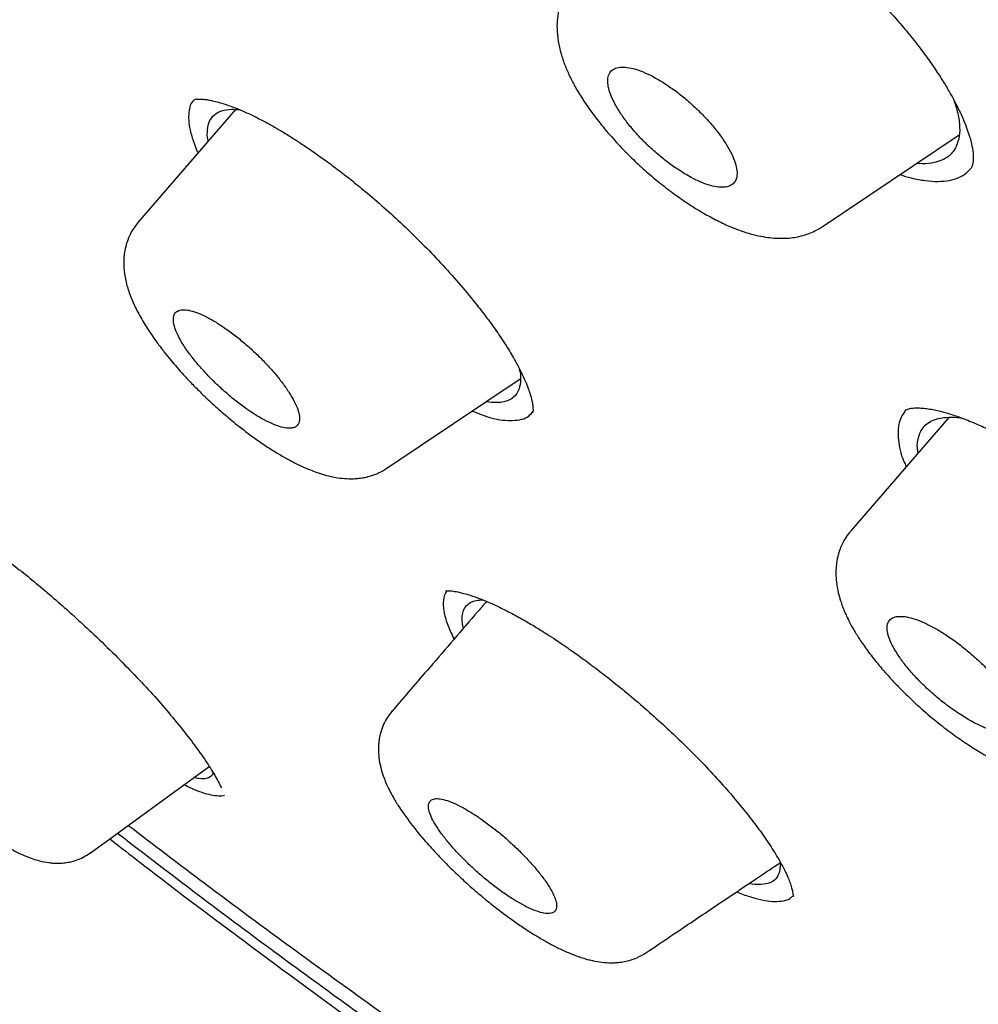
# Model space of a CAD drawing. Header units: millimetres. Extents: x 8 to 827, y 12 to 1643.
# Tile 17 of 134: x 693 to 704, y 567 to 578. Entities that reach past the tile are written whole.
import ezdxf

# ---------------------------------------------------------------- set-up
doc = ezdxf.new("R2010")
doc.units = ezdxf.units.MM

msp = doc.modelspace()

# ---------------------------------------------------------------- linework, layer by layer
at = {"color": 7, "linetype": 'Continuous', "lineweight": 30}
for p, q in [((695.7, 577.241), (694.639, 576.011)), ((702.091, 575.963), (703.583, 576.966)), ((697.35, 573.333), (698.802, 574.308)), ((703.468, 573.888), (702.402, 572.652)), ((694.117, 569.141), (695.414, 570.087)), ((694.117, 569.147), (694.115, 569.145))]:
    msp.add_line(p, q, dxfattribs=at)
for points, knots in [([(748.24, 569.38), (748.275, 569.411), (748.342, 569.47), (748.432, 569.553), (748.508, 569.624), (748.572, 569.685), (748.628, 569.741), (748.679, 569.792), (748.726, 569.839), (748.772, 569.886), (748.819, 569.934), (748.869, 569.987), (748.916, 570.038), (748.958, 570.083), (749, 570.129), (749.048, 570.182), (749.107, 570.249), (749.171, 570.323), (749.237, 570.401), (749.3, 570.477), (749.36, 570.55), (749.407, 570.609), (749.444, 570.656), (749.475, 570.696), (749.51, 570.741), (749.55, 570.794), (749.593, 570.852), (749.637, 570.911), (749.679, 570.968), (749.716, 571.02), (749.75, 571.069), (749.785, 571.118), (749.822, 571.172), (749.866, 571.237), (749.914, 571.308), (749.961, 571.38), (750.002, 571.443), (750.04, 571.502), (750.079, 571.563), (750.122, 571.634), (750.17, 571.712), (750.216, 571.789), (750.256, 571.858), (750.292, 571.92), (750.327, 571.981), (750.362, 572.044), (750.399, 572.11), (750.434, 572.175), (750.468, 572.239), (750.498, 572.296), (750.527, 572.352), (750.557, 572.41), (750.591, 572.476), (750.629, 572.553), (750.67, 572.636), (750.709, 572.718), (750.744, 572.791), (750.775, 572.86), (750.809, 572.932), (750.846, 573.016), (750.886, 573.107), (750.925, 573.198), (750.961, 573.283), (750.999, 573.376), (751.042, 573.482), (751.091, 573.606), (751.138, 573.729), (751.182, 573.848), (751.225, 573.968), (751.272, 574.101), (751.315, 574.231), (751.354, 574.35), (751.386, 574.449), (751.414, 574.539), (751.439, 574.621), (751.465, 574.709), (751.496, 574.813), (751.531, 574.938), (751.568, 575.071), (751.6, 575.192), (751.626, 575.295), (751.649, 575.384), (751.67, 575.472), (751.697, 575.585), (751.729, 575.722), (751.764, 575.881), (751.796, 576.034), (751.825, 576.18), (751.85, 576.307), (751.871, 576.419), (751.889, 576.519), (751.907, 576.623), (751.925, 576.73), (751.943, 576.845), (751.963, 576.975), (751.984, 577.116), (752.004, 577.259), (752.022, 577.393), (752.037, 577.516), (752.05, 577.626), (752.061, 577.723), (752.07, 577.8), (752.077, 577.868), (752.084, 577.939), (752.093, 578.028), (752.102, 578.131), (752.112, 578.243), (752.122, 578.356), (752.13, 578.465), (752.138, 578.57), (752.144, 578.668), (752.15, 578.76), (752.155, 578.843), (752.159, 578.915), (752.162, 578.976), (752.165, 579.032), (752.168, 579.092), (752.171, 579.166), (752.174, 579.254), (752.178, 579.352), (752.181, 579.455), (752.184, 579.561), (752.187, 579.674), (752.189, 579.792), (752.19, 579.912), (752.191, 580.024), (752.192, 580.116), (752.192, 580.188), (752.192, 580.242), (752.191, 580.294), (752.191, 580.353), (752.19, 580.425), (752.189, 580.511), (752.188, 580.607), (752.186, 580.706), (752.183, 580.805), (752.181, 580.904), (752.177, 581.014), (752.173, 581.135), (752.168, 581.263), (752.162, 581.377), (752.158, 581.472), (752.154, 581.542), (752.151, 581.593), (752.149, 581.636), (752.146, 581.688), (752.142, 581.751), (752.137, 581.826), (752.13, 581.936), (752.12, 582.076), (752.108, 582.239), (752.095, 582.394), (752.083, 582.538), (752.07, 582.673), (752.058, 582.801), (752.045, 582.925), (752.03, 583.069), (752.012, 583.236), (751.989, 583.431), (751.964, 583.637), (751.936, 583.853), (751.905, 584.078), (751.872, 584.306), (751.842, 584.503), (751.816, 584.665), (751.796, 584.792), (751.776, 584.909), (751.759, 585.013), (751.743, 585.103), (751.728, 585.189), (751.712, 585.28), (751.694, 585.384), (751.672, 585.501), (751.648, 585.632), (751.609, 585.838), (751.552, 586.122), (751.476, 586.49), (751.411, 586.785), (751.364, 586.996), (751.338, 587.109), (751.315, 587.208), (751.295, 587.292), (751.279, 587.362), (751.265, 587.418), (751.253, 587.47), (751.238, 587.531), (751.218, 587.612), (751.193, 587.715), (751.162, 587.84), (751.127, 587.978), (751.075, 588.181), (751.009, 588.435), (750.94, 588.69), (750.887, 588.882), (750.85, 589.015), (750.816, 589.136), (750.785, 589.245), (750.758, 589.339), (750.734, 589.42), (750.709, 589.508), (750.677, 589.615), (750.636, 589.755), (750.586, 589.921), (750.527, 590.113), (750.437, 590.404), (750.315, 590.787), (750.187, 591.177), (750.08, 591.492), (749.999, 591.731), (749.916, 591.971), (749.831, 592.21), (749.754, 592.426), (749.688, 592.61), (749.634, 592.756), (749.589, 592.878), (749.553, 592.977), (749.526, 593.049), (749.506, 593.103), (749.487, 593.154), (749.463, 593.217), (749.433, 593.297), (749.396, 593.395), (749.354, 593.505), (749.283, 593.69), (749.187, 593.94), (749.075, 594.224), (748.976, 594.474), (748.885, 594.699), (748.79, 594.933), (748.687, 595.183), (748.577, 595.449), (748.458, 595.73), (748.348, 595.988), (748.251, 596.215), (748.17, 596.402), (748.093, 596.578), (748.022, 596.739), (747.952, 596.896), (747.886, 597.045), (747.824, 597.182), (747.77, 597.303), (747.716, 597.423), (747.655, 597.558), (747.584, 597.712), (747.506, 597.882), (747.423, 598.062), (747.319, 598.286), (747.191, 598.558), (747.038, 598.881), (746.854, 599.265), (746.635, 599.715), (746.379, 600.235), (746.102, 600.785), (745.806, 601.366), (745.544, 601.869), (745.326, 602.284), (745.156, 602.603), (744.981, 602.929), (744.806, 603.253), (744.637, 603.563), (744.48, 603.849), (744.335, 604.11), (744.206, 604.343), (744.091, 604.548), (743.991, 604.725), (743.903, 604.88), (743.829, 605.011), (743.768, 605.118), (743.724, 605.196), (743.695, 605.247), (743.676, 605.279), (743.66, 605.308), (743.641, 605.34), (743.619, 605.378), (743.582, 605.443), (743.525, 605.542), (743.445, 605.68), (743.35, 605.845), (743.239, 606.036), (743.112, 606.252), (742.97, 606.495), (742.811, 606.764), (742.635, 607.06), (742.442, 607.381), (742.233, 607.727), (742.008, 608.097), (741.766, 608.491), (741.506, 608.91), (741.224, 609.359), (740.92, 609.841), (740.592, 610.353), (740.249, 610.883), (739.83, 611.524), (739.338, 612.266), (738.735, 613.158), (738.089, 614.096), (737.399, 615.079), (736.686, 616.076), (735.95, 617.085), (735.19, 618.105), (734.425, 619.114), (733.654, 620.11), (732.864, 621.112), (732.055, 622.12), (731.226, 623.132), (730.395, 624.128), (729.562, 625.108), (728.728, 626.072), (727.91, 627.001), (727.107, 627.896), (726.322, 628.757), (725.539, 629.603), (724.758, 630.434), (723.932, 631.299), (723.061, 632.197), (722.143, 633.126), (721.23, 634.035), (720.321, 634.923), (719.417, 635.792), (718.536, 636.625), (717.678, 637.422), (716.843, 638.186), (716.015, 638.932), (715.194, 639.661), (714.349, 640.399), (713.482, 641.144), (712.593, 641.894), (711.715, 642.623), (710.848, 643.331), (709.992, 644.018), (709.14, 644.691), (708.284, 645.355), (707.397, 646.03), (706.479, 646.717), (705.529, 647.414), (704.783, 647.95), (704.244, 648.332), (703.915, 648.563), (703.586, 648.793), (703.254, 649.022), (702.922, 649.251), (702.592, 649.476), (702.296, 649.676), (702.043, 649.846), (701.836, 649.985), (701.651, 650.108), (701.488, 650.216), (701.347, 650.309), (701.23, 650.386), (701.134, 650.449), (701.06, 650.498), (701.005, 650.534), (700.955, 650.566), (700.895, 650.605), (700.812, 650.659), (700.711, 650.725), (700.598, 650.798), (700.448, 650.895), (700.26, 651.016), (700.027, 651.165), (699.776, 651.325), (699.507, 651.495), (699.22, 651.674), (698.913, 651.865), (698.592, 652.063), (698.163, 652.325), (697.64, 652.64), (697.098, 652.961), (696.638, 653.23), (696.256, 653.45), (695.951, 653.623), (695.724, 653.752), (695.578, 653.834), (695.447, 653.907), (695.332, 653.971), (695.213, 654.037), (695.077, 654.112), (694.916, 654.201), (694.739, 654.298), (694.55, 654.401), (694.289, 654.542), (693.955, 654.72), (693.518, 654.951), (693.035, 655.201), (692.503, 655.471), (692.081, 655.682), (691.773, 655.833), (691.589, 655.922), (691.415, 656.006), (691.259, 656.081), (691.126, 656.145), (691.017, 656.197), (690.931, 656.237), (690.867, 656.267), (690.811, 656.294), (690.747, 656.324), (690.661, 656.364), (690.55, 656.415), (690.414, 656.479), (690.258, 656.55), (690.093, 656.626), (689.876, 656.724), (689.615, 656.841), (689.3, 656.98), (688.984, 657.117), (688.664, 657.254), (688.346, 657.387), (688.098, 657.49), (687.921, 657.562), (687.821, 657.602), (687.735, 657.637), (687.665, 657.665), (687.611, 657.687), (687.566, 657.705), (687.524, 657.722), (687.475, 657.741), (687.406, 657.769), (687.313, 657.805), (687.192, 657.852), (687.053, 657.906), (686.898, 657.966), (686.731, 658.03), (686.559, 658.095), (686.382, 658.161), (686.154, 658.245), (685.871, 658.347), (685.604, 658.442), (685.406, 658.51), (685.288, 658.551), (685.185, 658.586), (685.106, 658.613), (685.045, 658.634), (684.999, 658.649), (684.949, 658.666), (684.888, 658.687), (684.812, 658.712), (684.721, 658.742), (684.561, 658.794), (684.342, 658.864), (684.1, 658.94), (683.898, 659.003), (683.731, 659.053), (683.575, 659.1), (683.43, 659.143), (683.292, 659.183), (683.166, 659.219), (683.054, 659.251), (682.962, 659.277), (682.898, 659.295), (682.853, 659.307), (682.817, 659.317), (682.772, 659.329), (682.713, 659.345), (682.64, 659.365), (682.535, 659.393), (682.402, 659.428), (682.25, 659.468), (682.105, 659.505), (681.968, 659.539), (681.841, 659.571), (681.722, 659.6), (681.581, 659.634), (681.417, 659.672), (681.227, 659.715), (681.035, 659.758), (680.849, 659.798), (680.667, 659.836), (680.488, 659.873), (680.305, 659.909), (680.117, 659.945), (679.934, 659.978), (679.756, 660.01), (679.587, 660.039), (679.423, 660.066), (679.255, 660.093), (679.08, 660.12), (678.894, 660.147), (678.72, 660.171), (678.561, 660.192), (678.422, 660.21), (678.292, 660.225), (678.178, 660.239), (678.075, 660.25), (677.973, 660.261), (677.86, 660.273), (677.734, 660.285), (677.586, 660.299), (677.426, 660.313), (677.258, 660.326), (677.098, 660.338), (676.947, 660.347), (676.798, 660.356), (676.645, 660.364), (676.436, 660.373), (676.18, 660.382), (675.885, 660.388), (675.638, 660.389), (675.432, 660.388), (675.264, 660.385), (675.091, 660.381), (674.904, 660.375), (674.72, 660.367), (674.548, 660.358), (674.402, 660.349), (674.272, 660.34), (674.159, 660.331), (674.071, 660.324), (674.003, 660.318), (673.946, 660.312), (673.883, 660.307), (673.811, 660.3), (673.729, 660.291), (673.636, 660.281), (673.533, 660.269), (673.42, 660.256), (673.308, 660.241), (673.201, 660.227), (673.103, 660.213), (673.01, 660.199), (672.924, 660.186), (672.846, 660.174), (672.774, 660.162), (672.702, 660.15), (672.624, 660.136), (672.535, 660.12), (672.437, 660.102), (672.337, 660.083), (672.241, 660.064), (672.154, 660.046), (672.075, 660.029), (672.003, 660.013), (671.924, 659.995), (671.833, 659.974), (671.727, 659.949), (671.62, 659.923), (671.518, 659.897), (671.426, 659.873), (671.339, 659.849), (671.246, 659.824), (671.143, 659.794), (671.036, 659.763), (670.934, 659.732), (670.842, 659.703), (670.753, 659.675), (670.653, 659.642), (670.543, 659.605), (670.431, 659.566), (670.327, 659.529), (670.227, 659.492), (670.125, 659.454), (670.016, 659.412), (669.914, 659.371), (669.825, 659.335), (669.754, 659.305), (669.687, 659.277), (669.615, 659.246), (669.54, 659.213), (669.464, 659.179), (669.394, 659.147), (669.33, 659.117), (669.273, 659.091), (669.221, 659.066), (669.169, 659.041), (669.112, 659.013), (669.047, 658.981), (668.975, 658.945), (668.91, 658.911), (668.854, 658.883), (668.812, 658.861), (668.778, 658.842), (668.746, 658.825), (668.709, 658.805), (668.663, 658.78), (668.605, 658.748), (668.541, 658.713), (668.478, 658.677), (668.421, 658.644), (668.37, 658.615), (668.324, 658.587), (668.277, 658.559), (668.225, 658.528), (668.167, 658.493), (668.103, 658.453), (668.036, 658.411), (667.971, 658.369), (667.911, 658.33), (667.858, 658.295), (667.805, 658.26), (667.747, 658.221), (667.681, 658.176), (667.611, 658.128), (667.54, 658.077), (667.472, 658.029), (667.407, 657.981), (667.341, 657.933), (667.274, 657.882), (667.206, 657.83), (667.145, 657.782), (667.091, 657.74), (667.047, 657.705), (667.012, 657.677), (666.979, 657.65), (666.94, 657.618), (666.892, 657.578), (666.835, 657.531), (666.771, 657.476), (666.698, 657.414), (666.618, 657.343), (666.562, 657.293), (666.533, 657.266)], [0, 0, 0, 0, 0.001644, 0.003103, 0.004378, 0.005477, 0.006468, 0.007363, 0.008161, 0.008882, 0.009699, 0.010611, 0.011498, 0.012241, 0.012841, 0.013757, 0.014848, 0.016085, 0.017298, 0.018516, 0.019659, 0.020704, 0.021236, 0.021829, 0.022522, 0.023314, 0.024205, 0.025136, 0.025961, 0.026737, 0.027404, 0.028117, 0.028902, 0.02976, 0.03092, 0.031958, 0.032848, 0.033605, 0.034447, 0.035438, 0.036574, 0.03767, 0.038617, 0.039416, 0.040195, 0.041122, 0.041955, 0.042866, 0.04372, 0.044483, 0.045154, 0.045907, 0.046765, 0.047771, 0.048917, 0.049997, 0.050927, 0.051709, 0.052625, 0.053691, 0.054893, 0.056052, 0.057105, 0.058054, 0.059494, 0.061028, 0.062595, 0.063958, 0.065344, 0.066913, 0.068699, 0.069932, 0.071117, 0.072163, 0.073068, 0.073944, 0.075209, 0.076662, 0.078249, 0.079712, 0.080753, 0.081727, 0.082702, 0.083683, 0.085478, 0.087244, 0.088909, 0.090472, 0.091985, 0.093016, 0.094082, 0.095179, 0.096307, 0.097484, 0.09881, 0.100394, 0.101893, 0.103278, 0.104548, 0.105683, 0.106664, 0.10749, 0.108043, 0.108733, 0.109643, 0.110743, 0.111872, 0.113004, 0.114141, 0.115138, 0.116137, 0.117064, 0.117881, 0.118587, 0.119183, 0.119675, 0.120229, 0.120958, 0.121839, 0.122815, 0.123817, 0.124845, 0.125899, 0.127073, 0.128268, 0.129351, 0.130275, 0.130888, 0.131404, 0.131839, 0.13237, 0.133054, 0.133884, 0.134824, 0.135763, 0.136691, 0.137611, 0.13852, 0.139778, 0.141002, 0.142068, 0.142946, 0.143637, 0.143987, 0.144356, 0.144831, 0.145411, 0.146098, 0.146889, 0.148434, 0.149933, 0.151335, 0.152638, 0.153842, 0.154978, 0.156084, 0.157161, 0.15883, 0.16055, 0.162349, 0.164289, 0.166263, 0.168283, 0.170255, 0.171396, 0.172518, 0.173545, 0.174434, 0.1752, 0.175874, 0.176647, 0.177537, 0.178544, 0.179668, 0.180875, 0.18381, 0.186911, 0.190178, 0.191242, 0.192185, 0.193007, 0.193708, 0.194287, 0.194745, 0.1951, 0.19559, 0.196262, 0.197117, 0.198154, 0.199347, 0.200529, 0.203168, 0.205597, 0.206756, 0.207852, 0.208841, 0.209717, 0.210479, 0.211128, 0.211687, 0.212604, 0.21373, 0.215064, 0.216607, 0.218357, 0.222056, 0.225753, 0.227633, 0.229512, 0.23139, 0.233267, 0.235127, 0.236437, 0.237566, 0.238514, 0.239282, 0.23987, 0.240182, 0.240543, 0.241034, 0.241655, 0.242405, 0.243284, 0.244212, 0.246686, 0.249046, 0.25074, 0.252411, 0.254188, 0.256082, 0.258093, 0.26022, 0.262465, 0.263905, 0.265341, 0.266662, 0.267862, 0.268941, 0.270172, 0.271196, 0.272013, 0.272865, 0.273866, 0.275017, 0.276297, 0.277629, 0.279008, 0.281269, 0.283645, 0.286135, 0.289713, 0.293497, 0.297487, 0.301683, 0.306084, 0.308321, 0.310607, 0.312943, 0.315305, 0.31752, 0.319553, 0.321404, 0.323074, 0.324493, 0.325747, 0.326838, 0.327764, 0.328527, 0.329103, 0.32941, 0.329598, 0.329788, 0.330018, 0.330287, 0.330596, 0.331391, 0.332368, 0.333527, 0.334869, 0.336392, 0.338098, 0.339985, 0.342055, 0.344307, 0.346741, 0.349308, 0.352051, 0.354969, 0.358063, 0.361436, 0.364995, 0.368722, 0.372463, 0.378308, 0.38411, 0.390961, 0.397751, 0.404481, 0.411623, 0.418696, 0.425698, 0.432631, 0.439494, 0.446696, 0.453819, 0.460864, 0.467831, 0.474719, 0.481528, 0.487875, 0.494152, 0.500358, 0.506494, 0.512559, 0.519677, 0.526714, 0.533668, 0.540541, 0.547332, 0.554042, 0.560294, 0.566473, 0.572581, 0.578617, 0.584581, 0.591152, 0.597634, 0.604026, 0.610327, 0.616538, 0.622676, 0.628878, 0.635172, 0.641972, 0.648877, 0.655887, 0.658271, 0.660667, 0.663075, 0.665495, 0.667927, 0.670371, 0.672745, 0.674429, 0.67595, 0.67731, 0.678508, 0.679545, 0.680405, 0.681109, 0.681658, 0.68205, 0.682319, 0.682761, 0.683377, 0.684146, 0.684988, 0.685895, 0.687451, 0.689169, 0.691047, 0.693026, 0.695158, 0.697441, 0.699874, 0.702334, 0.707046, 0.711597, 0.714542, 0.717415, 0.720215, 0.721446, 0.722556, 0.723543, 0.724408, 0.725182, 0.726266, 0.727494, 0.728865, 0.730329, 0.731824, 0.734852, 0.738001, 0.741919, 0.746039, 0.750362, 0.751803, 0.753265, 0.754671, 0.7559, 0.75695, 0.757821, 0.758479, 0.758977, 0.759335, 0.759813, 0.760491, 0.76137, 0.76245, 0.76373, 0.765074, 0.766392, 0.76891, 0.771331, 0.773964, 0.776525, 0.779094, 0.781673, 0.782582, 0.783416, 0.78412, 0.784695, 0.785139, 0.785452, 0.785777, 0.786179, 0.786657, 0.787484, 0.788471, 0.789618, 0.790924, 0.792315, 0.793743, 0.795208, 0.79671, 0.799445, 0.802294, 0.803423, 0.804429, 0.805294, 0.806018, 0.806456, 0.806819, 0.807208, 0.807725, 0.808368, 0.80914, 0.81003, 0.81246, 0.814726, 0.816244, 0.817679, 0.81903, 0.820297, 0.821455, 0.822605, 0.823582, 0.824384, 0.825013, 0.825273, 0.825551, 0.825949, 0.826467, 0.827105, 0.827863, 0.829233, 0.830599, 0.831885, 0.833092, 0.83422, 0.83527, 0.836282, 0.837997, 0.839664, 0.841378, 0.84317, 0.844693, 0.846322, 0.848044, 0.849704, 0.851461, 0.853083, 0.854627, 0.856127, 0.857652, 0.859292, 0.861041, 0.862862, 0.864186, 0.865538, 0.866788, 0.867876, 0.868801, 0.869719, 0.870796, 0.872031, 0.873339, 0.875035, 0.876665, 0.87822, 0.879681, 0.881074, 0.882564, 0.884182, 0.887232, 0.890161, 0.892979, 0.894654, 0.896351, 0.898081, 0.899909, 0.902064, 0.903719, 0.905225, 0.906578, 0.907755, 0.908744, 0.909333, 0.909886, 0.910537, 0.911293, 0.912159, 0.913131, 0.914222, 0.915432, 0.91671, 0.917805, 0.918852, 0.919851, 0.920779, 0.921625, 0.92239, 0.923111, 0.923948, 0.924917, 0.926018, 0.927151, 0.928198, 0.929159, 0.930034, 0.930822, 0.931538, 0.932678, 0.933857, 0.935076, 0.936276, 0.937278, 0.938201, 0.939231, 0.940408, 0.941718, 0.942908, 0.943929, 0.94488, 0.946018, 0.947378, 0.948725, 0.949948, 0.951064, 0.952253, 0.953565, 0.954954, 0.955926, 0.956773, 0.957521, 0.958377, 0.95938, 0.960273, 0.961159, 0.961955, 0.962659, 0.963272, 0.96388, 0.964592, 0.965411, 0.966335, 0.967273, 0.967903, 0.968435, 0.96887, 0.969228, 0.969655, 0.97027, 0.971016, 0.971884, 0.97272, 0.973468, 0.974129, 0.974703, 0.975296, 0.975976, 0.976747, 0.97761, 0.97852, 0.979437, 0.98024, 0.98093, 0.981609, 0.982401, 0.983307, 0.98432, 0.985295, 0.98628, 0.987152, 0.988023, 0.989078, 0.990032, 0.990937, 0.991719, 0.99238, 0.99282, 0.993259, 0.99383, 0.994537, 0.99538, 0.996339, 0.997429, 0.998649, 1, 1, 1, 1]), ([(684.195, 643.093), (684.804, 642.736), (686.021, 642.021), (687.869, 640.853), (689.729, 639.619), (691.599, 638.315), (693.475, 636.945), (695.355, 635.51), (697.338, 633.931), (699.421, 632.197), (701.597, 630.301), (703.757, 628.333), (705.894, 626.299), (708.004, 624.205), (709.982, 622.158), (711.83, 620.171), (713.549, 618.257), (715.234, 616.312), (716.881, 614.342), (718.487, 612.349), (720.049, 610.337), (721.564, 608.311), (723.03, 606.274), (724.444, 604.229), (725.803, 602.182), (727.105, 600.135), (728.348, 598.092), (729.528, 596.057), (730.706, 593.922), (731.864, 591.693), (732.987, 589.38), (734.014, 587.101), (734.943, 584.86), (735.771, 582.664), (736.461, 580.62), (737.028, 578.725), (737.486, 576.975), (737.864, 575.272), (738.163, 573.62), (738.381, 572.023), (738.518, 570.481), (738.575, 568.999), (738.551, 567.579), (738.446, 566.224), (738.26, 564.937), (737.992, 563.72), (737.644, 562.577), (737.216, 561.508), (736.681, 560.46), (736.025, 559.451), (735.233, 558.5), (734.339, 557.66), (733.344, 556.936), (732.258, 556.32), (731.453, 556.009), (731.051, 555.854)], [0, 0, 0, 0, 0.017859, 0.035717, 0.053574, 0.07143, 0.089287, 0.107143, 0.125, 0.145832, 0.166666, 0.1875, 0.208333, 0.229166, 0.249999, 0.267856, 0.285713, 0.303571, 0.321429, 0.339287, 0.357144, 0.375001, 0.392858, 0.410715, 0.428572, 0.446429, 0.464286, 0.482143, 0.500002, 0.520835, 0.541668, 0.562501, 0.583334, 0.604167, 0.624999, 0.642856, 0.660713, 0.678571, 0.696428, 0.714286, 0.732144, 0.750003, 0.76786, 0.785718, 0.803575, 0.821433, 0.839289, 0.857146, 0.875003, 0.895835, 0.916668, 0.9375, 0.958333, 0.979167, 1, 1, 1, 1]), ([(711.416, 558.896), (711.658, 558.791), (712.303, 558.512), (713.297, 558.121), (714.398, 557.714), (715.447, 557.358), (716.478, 557.038), (717.49, 556.755), (718.484, 556.508), (719.491, 556.292), (720.506, 556.11), (721.525, 555.968), (722.514, 555.872), (723.474, 555.821), (724.404, 555.816), (725.305, 555.855), (726.153, 555.938), (726.949, 556.06), (727.692, 556.215), (728.407, 556.409), (729.093, 556.64), (729.75, 556.908), (730.396, 557.222), (731.028, 557.585), (731.639, 558.002), (732.214, 558.462), (732.751, 558.965), (733.251, 559.51), (733.715, 560.098), (734.13, 560.712), (734.498, 561.345), (734.821, 561.992), (735.109, 562.67), (735.362, 563.379), (735.581, 564.12), (735.77, 564.914), (735.926, 565.763), (736.045, 566.671), (736.123, 567.614), (736.16, 568.59), (736.156, 569.602), (736.11, 570.649), (736.026, 571.699), (735.907, 572.746), (735.758, 573.784), (735.574, 574.842), (735.356, 575.922), (735.103, 577.023), (734.808, 578.177), (734.467, 579.385), (734.076, 580.648), (733.646, 581.933), (733.175, 583.239), (732.665, 584.568), (732.115, 585.917), (731.545, 587.245), (730.96, 588.545), (730.363, 589.813), (729.738, 591.089), (729.083, 592.371), (728.4, 593.661), (727.699, 594.938), (726.981, 596.202), (726.249, 597.45), (725.493, 598.703), (724.711, 599.96), (723.904, 601.221), (723.072, 602.486), (722.218, 603.75), (721.332, 605.031), (720.414, 606.323), (719.463, 607.628), (718.492, 608.927), (717.501, 610.219), (716.49, 611.505), (715.476, 612.764), (714.46, 613.995), (713.443, 615.198), (712.411, 616.393), (711.362, 617.579), (710.297, 618.756), (709.216, 619.925), (708.124, 621.079), (707.007, 622.233), (705.869, 623.384), (704.706, 624.532), (703.535, 625.66), (702.357, 626.767), (701.171, 627.855), (699.997, 628.904), (698.837, 629.916), (697.692, 630.89), (696.542, 631.843), (695.389, 632.774), (694.231, 633.685), (693.07, 634.574), (691.908, 635.439), (690.731, 636.291), (689.543, 637.127), (688.343, 637.944), (687.15, 638.729), (685.965, 639.482), (684.785, 640.206), (684.005, 640.662), (683.615, 640.89)], [0, 0, 0, 0, 0.00639, 0.016989, 0.026671, 0.036337, 0.045995, 0.055652, 0.065316, 0.074994, 0.085633, 0.096237, 0.106817, 0.117382, 0.127943, 0.138508, 0.149126, 0.158849, 0.168552, 0.178245, 0.187933, 0.197625, 0.207329, 0.217878, 0.228413, 0.238945, 0.249483, 0.260038, 0.270621, 0.28129, 0.291053, 0.300782, 0.310486, 0.320172, 0.329851, 0.339529, 0.350051, 0.360563, 0.371077, 0.381602, 0.392152, 0.402737, 0.413392, 0.423138, 0.432854, 0.442549, 0.452233, 0.461915, 0.471604, 0.482129, 0.492651, 0.503183, 0.513736, 0.524323, 0.534955, 0.545599, 0.555315, 0.565002, 0.574668, 0.584322, 0.593972, 0.603629, 0.612857, 0.622086, 0.631321, 0.640571, 0.649843, 0.659144, 0.668482, 0.677756, 0.687433, 0.697091, 0.706738, 0.716382, 0.726031, 0.735693, 0.744913, 0.75414, 0.763381, 0.772642, 0.78193, 0.791251, 0.800613, 0.809891, 0.819571, 0.829235, 0.838889, 0.848542, 0.858201, 0.867874, 0.877085, 0.8863, 0.895527, 0.904771, 0.91404, 0.923339, 0.932676, 0.941978, 0.951683, 0.961365, 0.97103, 0.980686, 0.99034, 1, 1, 1, 1]), ([(699.987, 579.967), (699.992, 579.971), (700.001, 579.978), (700.024, 579.989), (700.057, 579.999), (700.092, 580.006), (700.125, 580.009), (700.16, 580.01), (700.207, 580.01), (700.273, 580.004), (700.36, 579.989), (700.456, 579.966), (700.554, 579.936), (700.647, 579.903), (700.737, 579.868), (700.833, 579.826), (700.949, 579.772), (701.09, 579.7), (701.258, 579.605), (701.433, 579.497), (701.611, 579.378), (701.786, 579.251), (701.975, 579.106), (702.174, 578.94), (702.381, 578.755), (702.568, 578.576), (702.731, 578.407), (702.873, 578.254), (702.962, 578.149), (703.007, 578.096)], [0, 0, 0, 0, 0.0423904, 0.0786879, 0.1088587, 0.1341276, 0.1549805, 0.1730675, 0.1933084, 0.2258422, 0.2620955, 0.2969662, 0.3298858, 0.3608358, 0.3851043, 0.411574, 0.4439008, 0.4820945, 0.5261484, 0.5760376, 0.6172734, 0.6617916, 0.7096571, 0.7609227, 0.8156127, 0.873715, 0.9143355, 0.9564356, 1, 1, 1, 1]), ([(699.374, 578.632), (699.353, 578.606), (699.313, 578.556), (699.272, 578.478), (699.244, 578.409), (699.22, 578.329), (699.204, 578.234), (699.2, 578.112), (699.212, 577.984), (699.243, 577.852), (699.286, 577.725), (699.339, 577.602), (699.406, 577.474), (699.49, 577.336), (699.595, 577.187), (699.722, 577.026), (699.859, 576.871), (700, 576.725), (700.141, 576.593), (700.291, 576.464), (700.447, 576.343), (700.603, 576.232), (700.758, 576.134), (700.911, 576.048), (701.044, 575.983), (701.153, 575.938), (701.234, 575.909), (701.308, 575.887), (701.385, 575.867), (701.472, 575.85), (701.566, 575.839), (701.661, 575.836), (701.746, 575.841), (701.816, 575.852), (701.879, 575.867), (701.943, 575.887), (702.017, 575.918), (702.066, 575.948), (702.092, 575.964)], [0, 0, 0, 0, 0.02381, 0.044016, 0.060459, 0.074234, 0.101963, 0.128638, 0.162689, 0.197428, 0.22876, 0.260453, 0.293449, 0.328653, 0.366668, 0.407488, 0.451093, 0.485628, 0.521766, 0.559193, 0.596428, 0.633372, 0.670018, 0.70636, 0.742409, 0.766308, 0.787558, 0.80444, 0.82187, 0.843973, 0.868467, 0.892005, 0.913736, 0.931427, 0.943652, 0.959091, 0.97789, 1, 1, 1, 1]), ([(703.007, 578.096), (703.053, 578.039), (703.142, 577.93), (703.257, 577.773), (703.355, 577.629), (703.437, 577.499), (703.504, 577.383), (703.566, 577.265), (703.62, 577.15), (703.662, 577.044), (703.69, 576.962), (703.71, 576.892), (703.725, 576.826), (703.734, 576.763), (703.735, 576.72), (703.735, 576.695), (703.734, 576.682), (703.733, 576.67), (703.731, 576.656), (703.728, 576.641), (703.723, 576.625), (703.717, 576.609), (703.709, 576.599), (703.705, 576.593)], [0, 0, 0, 0, 0.0757504, 0.1466845, 0.2128682, 0.274326, 0.3310662, 0.3830956, 0.4523229, 0.5110485, 0.559363, 0.5973753, 0.6444839, 0.6968921, 0.749074, 0.7670901, 0.7842738, 0.8020985, 0.8268112, 0.8590448, 0.8987037, 0.9457039, 1, 1, 1, 1]), ([(700.521, 576.586), (700.569, 576.556), (700.655, 576.501), (700.774, 576.446), (700.875, 576.409), (700.965, 576.392), (701.041, 576.392), (701.1, 576.412), (701.141, 576.449), (701.163, 576.503), (701.165, 576.573), (701.146, 576.657), (701.108, 576.753), (701.05, 576.856), (700.977, 576.965), (700.888, 577.076), (700.787, 577.186), (700.677, 577.292), (700.562, 577.391), (700.443, 577.48), (700.326, 577.556), (700.212, 577.619), (700.105, 577.665), (700.007, 577.694), (699.922, 577.705), (699.853, 577.698), (699.8, 577.672), (699.766, 577.628), (699.752, 577.567), (699.758, 577.491), (699.784, 577.403), (699.83, 577.304), (699.893, 577.198), (699.973, 577.088), (700.066, 576.977), (700.171, 576.868), (700.284, 576.765), (700.402, 576.668), (700.481, 576.613), (700.521, 576.586)], [0, 0, 0, 0, 0.032698, 0.059295, 0.085891, 0.112552, 0.139214, 0.166022, 0.192831, 0.219805, 0.246779, 0.273863, 0.300947, 0.328036, 0.355125, 0.382113, 0.409101, 0.435928, 0.462755, 0.489431, 0.516106, 0.542706, 0.569304, 0.595935, 0.622565, 0.649322, 0.676079, 0.703004, 0.729929, 0.756988, 0.784047, 0.811147, 0.838247, 0.865276, 0.892305, 0.919226, 0.946147, 0.973074, 1, 1, 1, 1]), ([(695.263, 577.351), (695.258, 577.348), (695.212, 577.321), (695.186, 577.214), (695.192, 577.028), (695.254, 576.862), (695.286, 576.777)], [0, 0, 0, 0, 0.041748, 0.356051, 0.671667, 1, 1, 1, 1]), ([(695.26, 577.352), (695.261, 577.352), (695.262, 577.352), (695.269, 577.352), (695.282, 577.353), (695.298, 577.353), (695.318, 577.354), (695.341, 577.353), (695.363, 577.351), (695.394, 577.347), (695.437, 577.339), (695.5, 577.325), (695.579, 577.302), (695.673, 577.269), (695.781, 577.225), (695.895, 577.172), (696.011, 577.113), (696.118, 577.054), (696.206, 577.002), (696.275, 576.96), (696.327, 576.927), (696.374, 576.897), (696.424, 576.864), (696.483, 576.825), (696.566, 576.768), (696.677, 576.69), (696.814, 576.588), (696.961, 576.473), (697.13, 576.336), (697.32, 576.173), (697.528, 575.983), (697.735, 575.781), (697.938, 575.57), (698.133, 575.352), (698.301, 575.151), (698.442, 574.968), (698.559, 574.806), (698.664, 574.647), (698.722, 574.547), (698.751, 574.497)], [0, 0, 0, 0, 0.032178, 0.060159, 0.083798, 0.10299, 0.117675, 0.1297, 0.141331, 0.152574, 0.173878, 0.195139, 0.220704, 0.250883, 0.278392, 0.308897, 0.338114, 0.363153, 0.383926, 0.397907, 0.40886, 0.417784, 0.428328, 0.440823, 0.455271, 0.480595, 0.509793, 0.54016, 0.571292, 0.61397, 0.657988, 0.703376, 0.75021, 0.798249, 0.847336, 0.884794, 0.922746, 0.961156, 1, 1, 1, 1]), ([(703.523, 577.345), (703.535, 577.31), (703.566, 577.216), (703.589, 577.082), (703.589, 576.945), (703.563, 576.874), (703.551, 576.839)], [0, 0, 0, 0, 0.169177, 0.44918, 0.724504, 1, 1, 1, 1]), ([(695.404, 576.898), (695.404, 576.899), (695.392, 576.946), (695.394, 577.021), (695.414, 577.118), (695.467, 577.187), (695.548, 577.23), (695.642, 577.247), (695.716, 577.241), (695.747, 577.238)], [0, 0, 0, 0, 0.00459, 0.178853, 0.353601, 0.527899, 0.704226, 0.879253, 1, 1, 1, 1]), ([(703.551, 576.839), (703.537, 576.815), (703.511, 576.768), (703.45, 576.716), (703.375, 576.677), (703.273, 576.653), (703.188, 576.644), (703.126, 576.653), (703.119, 576.654)], [0, 0, 0, 0, 0.1808595, 0.3628743, 0.5445652, 0.7252063, 0.9687118, 1, 1, 1, 1]), ([(702.936, 576.531), (702.978, 576.518), (703.076, 576.488), (703.216, 576.464), (703.354, 576.454), (703.476, 576.465), (703.58, 576.497), (703.657, 576.539), (703.691, 576.579), (703.704, 576.594)], [0, 0, 0, 0, 0.1161431, 0.2729595, 0.4299439, 0.585715, 0.7420142, 0.9005655, 1, 1, 1, 1]), ([(694.641, 576.012), (694.616, 575.979), (694.57, 575.92), (694.529, 575.827), (694.503, 575.744), (694.488, 575.667), (694.481, 575.566), (694.489, 575.447), (694.521, 575.305), (694.573, 575.161), (694.645, 575.013), (694.737, 574.859), (694.833, 574.72), (694.922, 574.603), (694.994, 574.514), (695.064, 574.431), (695.138, 574.347), (695.227, 574.253), (695.332, 574.148), (695.454, 574.032), (695.59, 573.912), (695.725, 573.8), (695.856, 573.7), (695.978, 573.612), (696.098, 573.533), (696.174, 573.488), (696.209, 573.467)], [0, 0, 0, 0, 0.0405191, 0.0729888, 0.0969901, 0.125238, 0.15118, 0.2020205, 0.2550813, 0.3103719, 0.3682991, 0.4275887, 0.4868391, 0.5240475, 0.5566251, 0.5848456, 0.6148532, 0.6497463, 0.6895848, 0.734279, 0.7827935, 0.8342419, 0.8748459, 0.9172688, 0.9616491, 1, 1, 1, 1]), ([(696.319, 573.771), (696.33, 573.774), (696.352, 573.78), (696.38, 573.802), (696.399, 573.839), (696.4, 573.898), (696.382, 573.973), (696.344, 574.059), (696.288, 574.156), (696.216, 574.259), (696.13, 574.367), (696.033, 574.475), (695.926, 574.582), (695.815, 574.683), (695.7, 574.778), (695.586, 574.861), (695.474, 574.934), (695.37, 574.991), (695.274, 575.033), (695.19, 575.057), (695.121, 575.062), (695.069, 575.049), (695.035, 575.018), (695.021, 574.969), (695.028, 574.903), (695.053, 574.824), (695.098, 574.733), (695.16, 574.634), (695.238, 574.528), (695.329, 574.421), (695.43, 574.312), (695.538, 574.208), (695.652, 574.108), (695.766, 574.018), (695.88, 573.938), (695.989, 573.871), (696.091, 573.82), (696.181, 573.785), (696.26, 573.767), (696.3, 573.77), (696.319, 573.771)], [0, 0, 0, 0, 0.017299, 0.034806, 0.061711, 0.089409, 0.116296, 0.143961, 0.170645, 0.198088, 0.224475, 0.251608, 0.277734, 0.3046, 0.33061, 0.357366, 0.383456, 0.410307, 0.436641, 0.463756, 0.490396, 0.517829, 0.544697, 0.57236, 0.599275, 0.626974, 0.653737, 0.681267, 0.707749, 0.734981, 0.761176, 0.788113, 0.814138, 0.840907, 0.86695, 0.893749, 0.919931, 0.946883, 0.973063, 1, 1, 1, 1]), ([(698.751, 574.497), (698.772, 574.457), (698.812, 574.382), (698.856, 574.286), (698.889, 574.205), (698.913, 574.133), (698.929, 574.071), (698.938, 574.021), (698.941, 573.989), (698.941, 573.968), (698.941, 573.957), (698.94, 573.949), (698.94, 573.946), (698.94, 573.944), (698.941, 573.943), (698.942, 573.943)], [0, 0, 0, 0, 0.13393, 0.25629, 0.367277, 0.467069, 0.582997, 0.679712, 0.757556, 0.803736, 0.839575, 0.865187, 0.895266, 0.943131, 1, 1, 1, 1]), ([(698.789, 574.423), (698.792, 574.412), (698.808, 574.353), (698.807, 574.269), (698.788, 574.181), (698.748, 574.12), (698.696, 574.08), (698.628, 574.056), (698.542, 574.044), (698.468, 574.053), (698.429, 574.057)], [0, 0, 0, 0, 0.040334, 0.203133, 0.366165, 0.488507, 0.610381, 0.732997, 0.857543, 1, 1, 1, 1]), ([(698.279, 573.957), (698.349, 573.929), (698.522, 573.861), (698.73, 573.846), (698.882, 573.875), (698.928, 573.937), (698.942, 573.957)], [0, 0, 0, 0, 0.211687, 0.522875, 0.850353, 1, 1, 1, 1]), ([(702.999, 573.969), (702.971, 573.926), (702.914, 573.84), (702.913, 573.646), (702.944, 573.48), (702.997, 573.371), (703.006, 573.352)], [0, 0, 0, 0, 0.306835, 0.627224, 0.937515, 1, 1, 1, 1]), ([(702.993, 573.964), (702.995, 573.965), (702.999, 573.968), (703.011, 573.974), (703.032, 573.981), (703.06, 573.987), (703.098, 573.991), (703.148, 573.991), (703.21, 573.987), (703.276, 573.977), (703.357, 573.961), (703.461, 573.933), (703.598, 573.887), (703.747, 573.828), (703.898, 573.759), (704.041, 573.687), (704.182, 573.61), (704.331, 573.523), (704.485, 573.428), (704.64, 573.324), (704.784, 573.223), (704.923, 573.12), (705.063, 573.012), (705.207, 572.895), (705.362, 572.764), (705.53, 572.614), (705.708, 572.445), (705.89, 572.262), (706.07, 572.068), (706.179, 571.938), (706.234, 571.872)], [0, 0, 0, 0, 0.035043, 0.064791, 0.089173, 0.111888, 0.135853, 0.167569, 0.197743, 0.224098, 0.248616, 0.285221, 0.326397, 0.372178, 0.409519, 0.446507, 0.481368, 0.514083, 0.554338, 0.590739, 0.6234, 0.655381, 0.688041, 0.721511, 0.758472, 0.799986, 0.846021, 0.895369, 0.946712, 1, 1, 1, 1]), ([(703.135, 573.502), (703.132, 573.518), (703.121, 573.581), (703.134, 573.669), (703.169, 573.756), (703.224, 573.816), (703.29, 573.856), (703.37, 573.882), (703.479, 573.891), (703.562, 573.89), (703.62, 573.877), (703.621, 573.877)], [0, 0, 0, 0, 0.0555464, 0.2134872, 0.3702633, 0.4881861, 0.6061318, 0.7244146, 0.8413481, 0.9981718, 1, 1, 1, 1]), ([(696.211, 573.466), (696.247, 573.446), (696.32, 573.404), (696.422, 573.355), (696.511, 573.317), (696.589, 573.287), (696.66, 573.265), (696.728, 573.247), (696.802, 573.232), (696.888, 573.22), (696.966, 573.218), (697.025, 573.222), (697.066, 573.226), (697.117, 573.235), (697.183, 573.252), (697.266, 573.282), (697.32, 573.315), (697.35, 573.333)], [0, 0, 0, 0, 0.090642, 0.185901, 0.266109, 0.331094, 0.399158, 0.461029, 0.517804, 0.601431, 0.688981, 0.720449, 0.753227, 0.792479, 0.846613, 0.915899, 1, 1, 1, 1]), ([(692.024, 573.028), (692.023, 573.027), (692.02, 573.026), (692.033, 573.025), (692.054, 573.021), (692.089, 573.012), (692.142, 572.995), (692.218, 572.964), (692.308, 572.922), (692.403, 572.873), (692.495, 572.822), (692.587, 572.767), (692.685, 572.707), (692.795, 572.635), (692.92, 572.549), (693.062, 572.448), (693.22, 572.329), (693.394, 572.193), (693.579, 572.042), (693.766, 571.881), (693.951, 571.716), (694.151, 571.532), (694.362, 571.329), (694.578, 571.11), (694.777, 570.898), (694.956, 570.694), (695.116, 570.5), (695.258, 570.316), (695.38, 570.145), (695.48, 569.987), (695.525, 569.899), (695.548, 569.855)], [0, 0, 0, 0, 0.0068855, 0.0282263, 0.0481415, 0.0668383, 0.0942367, 0.1233944, 0.1539342, 0.1823541, 0.2078531, 0.230555, 0.2542102, 0.280462, 0.3093058, 0.3407458, 0.3748076, 0.4115126, 0.450391, 0.4891928, 0.5276121, 0.5656082, 0.6155146, 0.6644848, 0.7125099, 0.7598439, 0.8068855, 0.8545401, 0.9027277, 0.9512749, 1, 1, 1, 1]), ([(702.401, 572.65), (702.382, 572.627), (702.348, 572.584), (702.311, 572.518), (702.287, 572.462), (702.272, 572.417), (702.261, 572.379), (702.25, 572.329), (702.241, 572.265), (702.238, 572.181), (702.244, 572.085), (702.262, 571.986), (702.287, 571.897), (702.31, 571.831), (702.332, 571.776), (702.358, 571.718), (702.391, 571.651), (702.437, 571.567), (702.501, 571.465), (702.585, 571.344), (702.694, 571.204), (702.814, 571.066), (702.937, 570.936), (703.053, 570.822), (703.192, 570.695), (703.348, 570.563), (703.519, 570.433), (703.678, 570.323), (703.838, 570.222), (703.994, 570.134), (704.142, 570.062), (704.248, 570.018), (704.318, 569.993), (704.36, 569.979), (704.399, 569.967), (704.443, 569.955), (704.499, 569.941), (704.57, 569.927), (704.65, 569.917), (704.729, 569.912), (704.803, 569.914), (704.867, 569.92), (704.931, 569.931), (705.002, 569.95), (705.09, 569.982), (705.148, 570.018), (705.18, 570.037)], [0, 0, 0, 0, 0.020129, 0.037061, 0.050656, 0.060836, 0.069387, 0.078137, 0.096211, 0.115917, 0.138979, 0.168675, 0.190932, 0.206844, 0.221382, 0.234851, 0.253468, 0.276763, 0.304732, 0.337267, 0.374318, 0.415875, 0.446097, 0.477707, 0.508207, 0.551451, 0.591662, 0.628899, 0.663204, 0.704406, 0.740471, 0.771401, 0.783052, 0.793725, 0.803422, 0.813013, 0.826572, 0.84473, 0.865796, 0.887166, 0.904871, 0.921776, 0.934692, 0.951511, 0.973304, 1, 1, 1, 1]), ([(698.007, 572), (697.998, 571.989), (697.972, 571.956), (697.96, 571.874), (697.97, 571.758), (698.009, 571.625), (698.058, 571.522), (698.081, 571.473)], [0, 0, 0, 0, 0.114568, 0.343075, 0.570229, 0.794407, 1, 1, 1, 1]), ([(697.988, 571.998), (697.988, 571.998), (697.988, 571.998), (698.001, 572), (698.032, 572), (698.084, 571.995), (698.161, 571.979), (698.255, 571.952), (698.364, 571.914), (698.482, 571.865), (698.607, 571.806), (698.737, 571.739), (698.865, 571.668), (698.985, 571.596), (699.093, 571.528), (699.198, 571.46), (699.309, 571.384), (699.439, 571.293), (699.588, 571.183), (699.757, 571.054), (699.943, 570.904), (700.138, 570.74), (700.33, 570.569), (700.511, 570.401), (700.694, 570.221), (700.876, 570.032), (701.05, 569.839), (701.204, 569.658), (701.341, 569.484), (701.468, 569.312), (701.538, 569.203), (701.573, 569.148)], [0, 0, 0, 0, 0.012069, 0.033545, 0.058806, 0.093928, 0.12917, 0.164392, 0.199468, 0.233856, 0.267453, 0.300234, 0.331385, 0.358971, 0.382898, 0.403863, 0.427502, 0.455059, 0.486546, 0.521962, 0.561283, 0.604089, 0.646258, 0.686655, 0.725395, 0.774537, 0.820817, 0.864177, 0.907186, 0.952502, 1, 1, 1, 1]), ([(698.435, 571.883), (698.404, 571.847), (698.197, 571.607), (697.854, 571.209), (697.542, 570.848), (697.406, 570.689)], [0, 0, 0, 0, 0.090946, 0.600828, 1, 1, 1, 1]), ([(698.183, 571.591), (698.179, 571.61), (698.168, 571.66), (698.168, 571.725), (698.183, 571.789), (698.214, 571.84), (698.261, 571.876), (698.32, 571.897), (698.37, 571.899), (698.393, 571.9)], [0, 0, 0, 0, 0.096809, 0.249927, 0.404899, 0.561384, 0.714973, 0.867146, 1, 1, 1, 1]), ([(691.413, 571.791), (691.395, 571.77), (691.359, 571.728), (691.32, 571.658), (691.291, 571.587), (691.271, 571.513), (691.262, 571.438), (691.262, 571.368), (691.268, 571.305), (691.279, 571.242), (691.298, 571.172), (691.323, 571.104), (691.349, 571.045), (691.371, 571), (691.395, 570.954), (691.427, 570.899), (691.47, 570.829), (691.528, 570.745), (691.604, 570.642), (691.703, 570.518), (691.813, 570.391), (691.926, 570.268), (692.034, 570.157), (692.161, 570.031), (692.303, 569.896), (692.457, 569.76), (692.599, 569.641), (692.727, 569.539), (692.841, 569.453), (692.943, 569.381), (693.038, 569.317), (693.142, 569.251), (693.253, 569.187), (693.369, 569.129), (693.474, 569.086), (693.57, 569.057), (693.647, 569.041), (693.711, 569.034), (693.765, 569.032), (693.828, 569.034), (693.897, 569.045), (693.969, 569.064), (694.046, 569.096), (694.094, 569.128), (694.119, 569.144)], [0, 0, 0, 0, 0.017841, 0.035114, 0.051638, 0.06727, 0.085851, 0.101568, 0.11558, 0.132561, 0.153006, 0.174725, 0.191686, 0.204679, 0.217147, 0.235739, 0.257693, 0.284202, 0.315277, 0.350964, 0.39129, 0.420757, 0.451493, 0.480968, 0.522445, 0.560747, 0.595965, 0.628143, 0.657274, 0.683339, 0.708213, 0.733898, 0.769513, 0.80502, 0.838829, 0.862735, 0.889659, 0.900096, 0.912556, 0.928707, 0.943349, 0.960169, 0.979103, 1, 1, 1, 1]), ([(703.523, 570.7), (703.571, 570.667), (703.659, 570.609), (703.781, 570.543), (703.888, 570.495), (703.985, 570.465), (704.069, 570.451), (704.137, 570.456), (704.189, 570.478), (704.22, 570.519), (704.232, 570.575), (704.222, 570.647), (704.192, 570.732), (704.142, 570.826), (704.074, 570.929), (703.99, 571.035), (703.894, 571.142), (703.786, 571.248), (703.671, 571.348), (703.552, 571.441), (703.433, 571.524), (703.315, 571.595), (703.204, 571.652), (703.1, 571.693), (703.008, 571.717), (702.929, 571.724), (702.867, 571.713), (702.823, 571.683), (702.799, 571.637), (702.795, 571.574), (702.812, 571.498), (702.85, 571.409), (702.907, 571.311), (702.981, 571.207), (703.07, 571.099), (703.172, 570.992), (703.283, 570.888), (703.401, 570.788), (703.482, 570.729), (703.523, 570.7)], [0, 0, 0, 0, 0.032029, 0.058413, 0.084796, 0.11129, 0.137784, 0.164547, 0.19131, 0.218382, 0.245455, 0.272738, 0.300022, 0.32732, 0.354619, 0.381736, 0.408853, 0.435674, 0.462494, 0.489034, 0.515572, 0.541964, 0.568354, 0.594794, 0.621233, 0.647901, 0.674569, 0.701548, 0.728529, 0.755763, 0.782998, 0.810315, 0.837633, 0.864824, 0.892015, 0.919007, 0.945997, 0.972999, 1, 1, 1, 1]), ([(697.407, 570.691), (697.386, 570.663), (697.346, 570.612), (697.304, 570.526), (697.278, 570.447), (697.265, 570.38), (697.259, 570.33), (697.257, 570.291), (697.257, 570.233), (697.265, 570.152), (697.287, 570.053), (697.315, 569.968), (697.346, 569.893), (697.379, 569.824), (697.421, 569.744), (697.474, 569.658), (697.528, 569.578), (697.571, 569.518), (697.604, 569.474), (697.637, 569.431), (697.678, 569.379), (697.734, 569.311), (697.805, 569.229), (697.903, 569.122), (698.026, 568.995), (698.168, 568.86), (698.308, 568.735), (698.443, 568.622), (698.571, 568.521), (698.695, 568.429), (698.817, 568.343), (698.934, 568.267), (699.009, 568.223), (699.044, 568.203)], [0, 0, 0, 0, 0.0337876, 0.0630804, 0.0918561, 0.1134901, 0.1280235, 0.1402563, 0.1539368, 0.1893802, 0.227626, 0.2640378, 0.291226, 0.3162248, 0.3483847, 0.3895176, 0.4212581, 0.4444407, 0.4592899, 0.4734877, 0.494649, 0.5211455, 0.5529634, 0.590098, 0.6447393, 0.6972004, 0.7466872, 0.7932052, 0.8368711, 0.8778312, 0.9190566, 0.9624023, 1, 1, 1, 1]), ([(695.457, 570.019), (695.456, 570.015), (695.451, 569.995), (695.428, 569.973), (695.38, 569.952), (695.322, 569.947), (695.267, 569.961), (695.248, 569.965)], [0, 0, 0, 0, 0.063653, 0.293321, 0.525461, 0.83793, 1, 1, 1, 1]), ([(695.142, 569.889), (695.17, 569.875), (695.24, 569.84), (695.338, 569.803), (695.437, 569.775), (695.517, 569.765), (695.565, 569.766), (695.582, 569.775), (695.583, 569.775)], [0, 0, 0, 0, 0.1346824, 0.3472923, 0.5617644, 0.7743849, 0.9864561, 1, 1, 1, 1]), ([(699.122, 568.485), (699.133, 568.487), (699.155, 568.49), (699.182, 568.508), (699.2, 568.542), (699.199, 568.596), (699.177, 568.666), (699.136, 568.748), (699.076, 568.841), (699.001, 568.94), (698.912, 569.044), (698.812, 569.148), (698.704, 569.252), (698.591, 569.35), (698.475, 569.443), (698.36, 569.526), (698.248, 569.599), (698.143, 569.657), (698.047, 569.702), (697.964, 569.729), (697.895, 569.739), (697.844, 569.731), (697.811, 569.704), (697.799, 569.66), (697.808, 569.599), (697.837, 569.524), (697.886, 569.437), (697.951, 569.343), (698.033, 569.241), (698.126, 569.137), (698.23, 569.032), (698.339, 568.931), (698.454, 568.834), (698.57, 568.745), (698.684, 568.665), (698.793, 568.598), (698.895, 568.544), (698.986, 568.507), (699.064, 568.485), (699.103, 568.485), (699.122, 568.485)], [0, 0, 0, 0, 0.017662, 0.035547, 0.062729, 0.09072, 0.117884, 0.145836, 0.172675, 0.200272, 0.226632, 0.253726, 0.279658, 0.306314, 0.332044, 0.358507, 0.384349, 0.410947, 0.437177, 0.464193, 0.490925, 0.518466, 0.545582, 0.573512, 0.600719, 0.628721, 0.655689, 0.683423, 0.709938, 0.737192, 0.76324, 0.790013, 0.815773, 0.84226, 0.868031, 0.89455, 0.920535, 0.947288, 0.973269, 1, 1, 1, 1]), ([(694.534, 569.445), (694.809, 569.235), (695.414, 568.774), (696.347, 568.085), (697.366, 567.35), (698.415, 566.614), (699.415, 565.931), (700.051, 565.512), (700.329, 565.33)], [0, 0, 0, 0, 0.142034, 0.311843, 0.48153, 0.668291, 0.855066, 1, 1, 1, 1]), ([(700.322, 565.14), (700.224, 565.203), (699.623, 565.592), (698.51, 566.356), (696.984, 567.434), (695.617, 568.436), (694.76, 569.093), (694.415, 569.358)], [0, 0, 0, 0, 0.049975, 0.307946, 0.566575, 0.825303, 1, 1, 1, 1]), ([(694.332, 569.298), (694.517, 569.154), (695.144, 568.668), (696.21, 567.873), (697.492, 566.941), (698.732, 566.072), (699.675, 565.426), (700.215, 565.073), (700.357, 564.979)], [0, 0, 0, 0, 0.091736, 0.310755, 0.529225, 0.728914, 0.928433, 1, 1, 1, 1]), ([(701.573, 569.148), (701.595, 569.112), (701.636, 569.043), (701.682, 568.955), (701.716, 568.882), (701.741, 568.819), (701.758, 568.765), (701.768, 568.723), (701.772, 568.695), (701.773, 568.678), (701.773, 568.669), (701.773, 568.667), (701.773, 568.667), (701.773, 568.667)], [0, 0, 0, 0, 0.151256, 0.289457, 0.414886, 0.527753, 0.658982, 0.76854, 0.856744, 0.915574, 0.959104, 0.990747, 1, 1, 1, 1]), ([(700.17, 568.056), (700.289, 568.137), (700.547, 568.31), (700.953, 568.583), (701.322, 568.831), (701.553, 568.986), (701.636, 569.041)], [0, 0, 0, 0, 0.245598, 0.531451, 0.831779, 1, 1, 1, 1]), ([(701.628, 569.054), (701.628, 569.054), (701.634, 569.025), (701.631, 568.976), (701.617, 568.904), (701.575, 568.846), (701.504, 568.806), (701.433, 568.802), (701.397, 568.8)], [0, 0, 0, 0, 0.000393, 0.165959, 0.333408, 0.558339, 0.779245, 1, 1, 1, 1]), ([(701.397, 568.8), (701.368, 568.8), (701.336, 568.801), (701.297, 568.81), (701.293, 568.811)], [0, 0, 0, 0, 0.904417, 1, 1, 1, 1]), ([(701.159, 568.722), (701.171, 568.717), (701.235, 568.69), (701.338, 568.657), (701.467, 568.625), (701.577, 568.613), (701.667, 568.621), (701.733, 568.639), (701.757, 568.665), (701.766, 568.674)], [0, 0, 0, 0, 0.037229, 0.212356, 0.386429, 0.558103, 0.729276, 0.90186, 1, 1, 1, 1]), ([(699.044, 568.202), (699.081, 568.181), (699.156, 568.138), (699.26, 568.087), (699.353, 568.047), (699.428, 568.019), (699.491, 567.998), (699.547, 567.982), (699.612, 567.967), (699.694, 567.953), (699.771, 567.948), (699.832, 567.949), (699.873, 567.952), (699.925, 567.959), (699.994, 567.974), (700.081, 568.004), (700.139, 568.038), (700.17, 568.057)], [0, 0, 0, 0, 0.093732, 0.192491, 0.276918, 0.346945, 0.404905, 0.457371, 0.504716, 0.585636, 0.678271, 0.71077, 0.744033, 0.78358, 0.839256, 0.911545, 1, 1, 1, 1])]:
    msp.add_open_spline(points, degree=3, knots=knots, dxfattribs=at)

doc.saveas('drawing.dxf')
